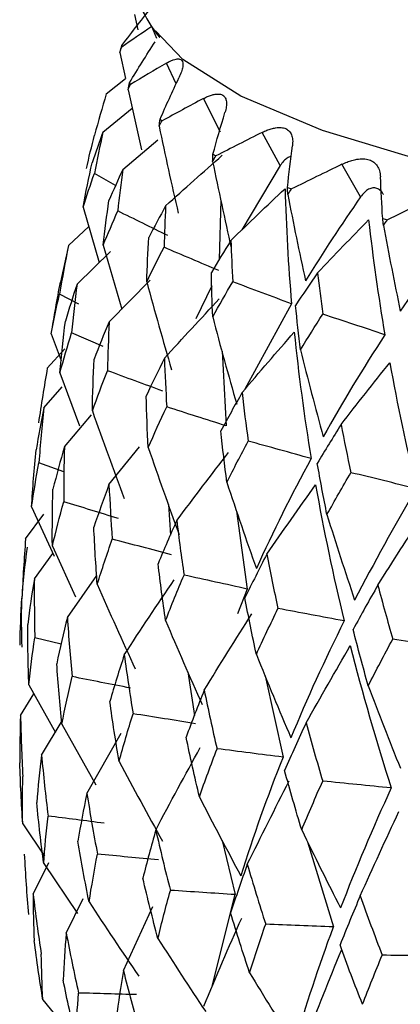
# Model space of a CAD drawing. Header units: millimetres. Extents: x -184 to 64, y -8 to 340.
# Tile 5 of 13: x -25.36 to -20.47, y 136.81 to 149.47. Entities that reach past the tile are written whole.
import ezdxf

# ---------------------------------------------------------------- set-up
doc = ezdxf.new("R2010")
doc.units = ezdxf.units.MM

msp = doc.modelspace()

# ---------------------------------------------------------------- linework, layer by layer
at = {"color": 7, "linetype": 'Continuous', "lineweight": 25}
for p, q in [((-23.881, 149.533), (-23.838, 149.336)), ((-24.071, 149.048), (-23.996, 148.711)), ((-24.246, 148.513), (-23.996, 148.711)), ((-23.965, 148.567), (-23.793, 147.793)), ((-22.777, 148.023), (-22.997, 148.454)), ((-24.288, 148.023), (-23.911, 148.33)), ((-22.011, 147.592), (-22.242, 148.019)), ((-24.033, 147.541), (-23.581, 147.924)), ((-22.875, 147.737), (-22.836, 147.716)), ((-22.011, 147.592), (-22.502, 146.765)), ((-20.978, 147.188), (-21.217, 147.608)), ((-24.125, 147.334), (-24.397, 147.491)), ((-21.917, 147.31), (-21.865, 147.291)), ((-22.772, 147.146), (-22.793, 146.385)), ((-24.543, 147.056), (-24.336, 146.345)), ((-20.694, 146.913), (-20.63, 146.896)), ((-24.73, 146.563), (-24.471, 146.81)), ((-24.284, 146.568), (-24.046, 145.747)), ((-24.621, 146.066), (-24.192, 146.486)), ((-24.209, 145.581), (-23.681, 146.12)), ((-22.89, 146.047), (-23.093, 145.62)), ((-24.598, 145.81), (-24.846, 145.939)), ((-21.864, 145.814), (-22.464, 144.715)), ((-24.951, 145.43), (-24.824, 145.084)), ((-24.287, 145.265), (-24.69, 145.44)), ((-25.003, 144.986), (-24.779, 145.237)), ((-22.757, 145.205), (-22.705, 144.245)), ((-24.841, 144.927), (-24.59, 144.245)), ((-25.047, 144.476), (-24.811, 144.747)), ((-24.782, 143.976), (-24.434, 144.386)), ((-24.21, 143.491), (-23.817, 143.976)), ((-24.79, 143.653), (-25.11, 143.771)), ((-25.205, 143.202), (-24.916, 142.568)), ((-23.445, 143.233), (-23.421, 142.838)), ((-25.282, 142.791), (-25.046, 143.109)), ((-22.57, 143.15), (-22.434, 142.147)), ((-24.938, 142.697), (-24.641, 142.046)), ((-25.169, 142.279), (-24.933, 142.605)), ((-24.745, 141.78), (-24.367, 142.32)), ((-22.434, 142.147), (-22.557, 141.83)), ((-24.824, 141.436), (-25.163, 141.518)), ((-23.196, 141.082), (-23.112, 140.52)), ((-22.203, 141.03), (-21.974, 139.985)), ((-25.347, 140.521), (-25.177, 140.799)), ((-25.24, 140.913), (-24.899, 140.303)), ((-25.076, 140.012), (-24.813, 140.454)), ((-24.814, 140.411), (-24.379, 139.629)), ((-24.494, 139.519), (-24.052, 140.295)), ((-25.318, 139.126), (-25.037, 138.71)), ((-22.754, 138.913), (-22.589, 138.217)), ((-21.658, 138.898), (-21.327, 137.802)), ((-25.185, 138.224), (-24.984, 138.63)), ((-25.048, 138.617), (-24.613, 137.974)), ((-24.759, 137.722), (-24.544, 138.169)), ((-22.89, 137.024), (-22.589, 138.217)), ((-24.025, 137.24), (-23.647, 138.063)), ((-25.059, 136.865), (-24.642, 136.351))]:
    msp.add_line(p, q, dxfattribs=at)
at = {"color": 8, "linetype": 'Continuous', "lineweight": 25}
for p, q in [((-23.595, 149.226), (-23.66, 149.379)), ((-23.347, 148.644), (-23.472, 148.91))]:
    msp.add_line(p, q, dxfattribs=at)
at = {"color": 7, "linetype": 'Continuous', "lineweight": 25, "flags": 128}
msp.add_lwpolyline([(16.881, 149.555), (16.018, 149.062), (14.853, 148.587), (13.406, 148.138), (11.699, 147.723), (9.759, 147.348), (7.617, 147.019), (5.307, 146.741), (2.864, 146.519), (0.328, 146.355), (-2.262, 146.253), (-4.864, 146.214), (-7.438, 146.239), (-9.943, 146.327), (-12.339, 146.477), (-14.59, 146.687), (-16.658, 146.953), (-18.512, 147.271), (-20.123, 147.636), (-21.465, 148.043), (-22.516, 148.485), (-23.261, 148.954), (-23.613, 149.324)], dxfattribs=at)
at = {"color": 7, "linetype": 'Continuous', "lineweight": 25}
for centre, radius, start, end in [((-23.245, 149.057), 0.804, 174.2086, 175.8466), ((-22.972, 149.16), 1.096, 207.2979, 208.6303), ((-21.9, 150.114), 2.539, 229.3345, 230.0955)]:
    msp.add_arc(centre, radius, start, end, dxfattribs=at)
for points, knots in [([(-14.685, 155.956), (-14.728, 155.949), (-15.448, 155.844), (-16.703, 155.595), (-18.413, 155.206), (-19.924, 154.762), (-21.26, 154.252), (-22.308, 153.698), (-23.095, 153.086), (-23.648, 152.426), (-24.006, 151.665), (-24.131, 150.791), (-23.957, 149.947), (-23.721, 149.426), (-23.559, 149.243), (-23.559, 149.242)], [0, 0, 0, 0, 0.006938, 0.116229, 0.226546, 0.338582, 0.453694, 0.574734, 0.665301, 0.73806, 0.804119, 0.867718, 0.934826, 0.999776, 1, 1, 1, 1]), ([(-23.472, 148.91), (-23.456, 148.918), (-23.425, 148.936), (-23.384, 148.952), (-23.341, 148.964), (-23.302, 148.965), (-23.273, 148.948), (-23.259, 148.914), (-23.261, 148.863), (-23.276, 148.8), (-23.3, 148.747), (-23.311, 148.721)], [0, 0, 0, 0, 0.081752, 0.164931, 0.250654, 0.376507, 0.500448, 0.624254, 0.749972, 0.877224, 1, 1, 1, 1]), ([(-22.997, 148.454), (-22.979, 148.463), (-22.943, 148.482), (-22.893, 148.499), (-22.84, 148.512), (-22.788, 148.514), (-22.743, 148.499), (-22.713, 148.465), (-22.7, 148.415), (-22.699, 148.352), (-22.713, 148.299), (-22.72, 148.273)], [0, 0, 0, 0, 0.081752, 0.164931, 0.250654, 0.376507, 0.500448, 0.624254, 0.749972, 0.877224, 1, 1, 1, 1]), ([(-22.242, 148.019), (-22.222, 148.028), (-22.181, 148.047), (-22.124, 148.066), (-22.061, 148.081), (-21.996, 148.084), (-21.937, 148.07), (-21.892, 148.038), (-21.862, 147.989), (-21.847, 147.926), (-21.851, 147.873), (-21.853, 147.847)], [0, 0, 0, 0, 0.081752, 0.164931, 0.250654, 0.376507, 0.500448, 0.624254, 0.749972, 0.877224, 1, 1, 1, 1]), ([(-21.871, 147.704), (-21.873, 147.704), (-21.888, 147.707), (-21.921, 147.69), (-21.967, 147.655), (-21.996, 147.613), (-22.011, 147.592)], [0, 0, 0, 0, 0.043866, 0.362097, 0.682672, 1, 1, 1, 1]), ([(-21.217, 147.608), (-21.195, 147.619), (-21.151, 147.639), (-21.087, 147.66), (-21.015, 147.676), (-20.939, 147.681), (-20.866, 147.669), (-20.806, 147.638), (-20.761, 147.59), (-20.73, 147.528), (-20.725, 147.475), (-20.722, 147.449)], [0, 0, 0, 0, 0.081752, 0.164931, 0.250654, 0.376507, 0.500448, 0.624254, 0.749972, 0.877224, 1, 1, 1, 1]), ([(-20.684, 147.219), (-20.685, 147.221), (-20.695, 147.245), (-20.724, 147.275), (-20.769, 147.303), (-20.82, 147.308), (-20.874, 147.29), (-20.929, 147.251), (-20.962, 147.209), (-20.978, 147.188)], [0, 0, 0, 0, 0.017965, 0.181117, 0.344979, 0.508982, 0.672408, 0.837037, 1, 1, 1, 1]), ([(-25.262, 142.686), (-25.292, 142.456), (-25.347, 142.029), (-25.336, 141.599), (-25.331, 141.4)], [0, 0, 0, 0, 0.537286, 1, 1, 1, 1])]:
    msp.add_open_spline(points, degree=3, knots=knots, dxfattribs=at)
for points in [[(-24.045, 149.138), (-23.911, 149.312), (-23.775, 149.486), (-23.636, 149.658)], [(-23.66, 149.379), (-23.792, 149.291), (-23.921, 149.203), (-24.046, 149.115)], [(-23.946, 148.657), (-23.84, 148.834), (-23.73, 149.01), (-23.618, 149.185)], [(-24.071, 149.048), (-24.062, 149.078), (-24.053, 149.108), (-24.045, 149.138)], [(-24.071, 149.048), (-24.063, 149.07), (-24.055, 149.093), (-24.046, 149.115)], [(-23.472, 148.91), (-23.629, 148.819), (-23.783, 148.727), (-23.934, 148.635)], [(-23.965, 148.567), (-23.959, 148.597), (-23.953, 148.627), (-23.946, 148.657)], [(-23.554, 148.188), (-23.476, 148.366), (-23.395, 148.544), (-23.311, 148.721)], [(-24.246, 148.513), (-24.298, 148.337), (-24.348, 148.161), (-24.396, 147.983)], [(-23.965, 148.567), (-23.955, 148.589), (-23.945, 148.612), (-23.934, 148.635)], [(-22.997, 148.454), (-23.176, 148.359), (-23.354, 148.263), (-23.529, 148.166)], [(-22.875, 147.737), (-22.826, 147.916), (-22.775, 148.095), (-22.72, 148.273)], [(-23.566, 148.097), (-23.562, 148.127), (-23.558, 148.158), (-23.554, 148.188)], [(-23.566, 148.097), (-23.554, 148.12), (-23.541, 148.143), (-23.529, 148.166)], [(-24.288, 148.023), (-24.337, 147.892), (-24.383, 147.76), (-24.427, 147.628)], [(-24.288, 148.023), (-24.327, 147.846), (-24.363, 147.669), (-24.397, 147.491)], [(-23.566, 148.097), (-23.488, 147.723), (-23.406, 147.351), (-23.32, 146.979)], [(-22.242, 148.019), (-22.442, 147.918), (-22.64, 147.817), (-22.836, 147.716)], [(-24.5, 147.553), (-24.468, 147.697), (-24.433, 147.84), (-24.396, 147.983)], [(-21.917, 147.31), (-21.899, 147.49), (-21.877, 147.668), (-21.853, 147.847)], [(-24.543, 147.056), (-24.507, 147.247), (-24.468, 147.438), (-24.427, 147.628)], [(-23.482, 147.074), (-23.241, 147.293), (-22.999, 147.509), (-22.755, 147.724)], [(-22.879, 147.646), (-22.878, 147.676), (-22.876, 147.707), (-22.875, 147.737)], [(-22.879, 147.646), (-22.865, 147.669), (-22.85, 147.693), (-22.836, 147.716)], [(-22.879, 147.646), (-22.803, 147.274), (-22.723, 146.903), (-22.64, 146.533)], [(-24.033, 147.541), (-24.094, 147.409), (-24.154, 147.275), (-24.211, 147.141)], [(-24.033, 147.541), (-24.056, 147.364), (-24.078, 147.186), (-24.098, 147.008)], [(-21.217, 147.608), (-21.435, 147.503), (-21.651, 147.397), (-21.865, 147.291)], [(-24.543, 147.056), (-24.497, 147.202), (-24.448, 147.346), (-24.397, 147.491)], [(-20.694, 146.913), (-20.706, 147.093), (-20.716, 147.271), (-20.722, 147.449)], [(-22.644, 146.629), (-22.414, 146.853), (-22.182, 147.075), (-21.948, 147.295)], [(-21.948, 147.295), (-21.935, 146.805), (-21.907, 146.312), (-21.864, 145.814)], [(-21.913, 147.219), (-21.915, 147.249), (-21.916, 147.28), (-21.917, 147.31)], [(-21.913, 147.219), (-21.897, 147.243), (-21.881, 147.267), (-21.865, 147.291)], [(-24.284, 146.568), (-24.262, 146.76), (-24.238, 146.951), (-24.211, 147.141)], [(-21.913, 147.219), (-21.841, 146.848), (-21.765, 146.479), (-21.685, 146.11)], [(-20.978, 147.188), (-21.227, 146.832), (-21.463, 146.473), (-21.685, 146.11)], [(-19.938, 147.23), (-20.17, 147.119), (-20.401, 147.007), (-20.63, 146.896)], [(-24.284, 146.568), (-24.224, 146.715), (-24.162, 146.862), (-24.098, 147.008)], [(-23.453, 146.691), (-23.668, 146.797), (-23.883, 146.903), (-24.098, 147.008)], [(-23.482, 147.074), (-23.556, 146.94), (-23.628, 146.805), (-23.698, 146.669)], [(-23.482, 147.074), (-23.491, 146.897), (-23.498, 146.719), (-23.503, 146.541)], [(-21.531, 146.212), (-21.314, 146.441), (-21.095, 146.668), (-20.875, 146.893)], [(-20.875, 146.893), (-20.82, 146.405), (-20.75, 145.913), (-20.666, 145.417)], [(-20.683, 146.823), (-20.687, 146.853), (-20.691, 146.883), (-20.694, 146.913)], [(-20.683, 146.823), (-20.665, 146.847), (-20.648, 146.871), (-20.63, 146.896)], [(-20.683, 146.823), (-20.615, 146.453), (-20.543, 146.085), (-20.468, 145.718)], [(-19.694, 146.815), (-19.964, 146.452), (-20.222, 146.087), (-20.468, 145.718)], [(-23.726, 146.096), (-23.719, 146.287), (-23.71, 146.478), (-23.698, 146.669)], [(-22.644, 146.629), (-22.73, 146.493), (-22.814, 146.356), (-22.895, 146.218)], [(-22.644, 146.629), (-22.638, 146.452), (-22.63, 146.275), (-22.62, 146.096)], [(-24.73, 146.563), (-24.772, 146.356), (-24.811, 146.147), (-24.846, 145.939)], [(-24.73, 146.563), (-24.767, 146.407), (-24.802, 146.25), (-24.833, 146.093)], [(-23.726, 146.096), (-23.654, 146.244), (-23.58, 146.393), (-23.503, 146.541)], [(-22.797, 146.241), (-23.033, 146.341), (-23.268, 146.441), (-23.503, 146.541)], [(-22.878, 145.645), (-22.886, 145.836), (-22.892, 146.027), (-22.895, 146.218)], [(-21.531, 146.212), (-21.627, 146.073), (-21.721, 145.934), (-21.813, 145.794)], [(-21.531, 146.212), (-21.51, 146.036), (-21.488, 145.859), (-21.463, 145.681)], [(-24.951, 145.43), (-24.915, 145.651), (-24.876, 145.872), (-24.833, 146.093)], [(-24.621, 146.066), (-24.674, 145.908), (-24.724, 145.75), (-24.77, 145.591)], [(-24.621, 146.066), (-24.647, 145.858), (-24.67, 145.649), (-24.69, 145.44)], [(-23.726, 146.096), (-23.623, 145.718), (-23.516, 145.341), (-23.406, 144.966)], [(-22.878, 145.645), (-22.794, 145.796), (-22.709, 145.946), (-22.62, 146.096)], [(-21.864, 145.814), (-22.116, 145.909), (-22.368, 146.003), (-22.62, 146.096)], [(-24.951, 145.43), (-24.92, 145.6), (-24.885, 145.77), (-24.846, 145.939)], [(-23.498, 145.114), (-23.265, 145.37), (-23.03, 145.625), (-22.793, 145.877)], [(-21.75, 145.223), (-21.773, 145.413), (-21.794, 145.603), (-21.813, 145.794)], [(-22.878, 145.645), (-22.779, 145.269), (-22.676, 144.895), (-22.569, 144.522)], [(-21.75, 145.223), (-21.657, 145.375), (-21.561, 145.528), (-21.463, 145.681)], [(-20.666, 145.417), (-20.932, 145.506), (-21.197, 145.594), (-21.463, 145.681)], [(-24.841, 144.927), (-24.821, 145.149), (-24.797, 145.37), (-24.77, 145.591)], [(-24.209, 145.581), (-24.276, 145.421), (-24.34, 145.261), (-24.402, 145.101)], [(-24.209, 145.581), (-24.218, 145.372), (-24.225, 145.163), (-24.229, 144.954)], [(-24.841, 144.927), (-24.794, 145.099), (-24.743, 145.269), (-24.69, 145.44)], [(-22.5, 144.673), (-22.278, 144.934), (-22.055, 145.194), (-21.83, 145.451)], [(-21.83, 145.451), (-21.775, 144.912), (-21.703, 144.37), (-21.613, 143.824)], [(-20.666, 145.417), (-20.948, 144.983), (-21.212, 144.545), (-21.458, 144.105)], [(-21.75, 145.223), (-21.657, 144.849), (-21.559, 144.476), (-21.458, 144.105)], [(-24.424, 144.437), (-24.42, 144.658), (-24.412, 144.88), (-24.402, 145.101)], [(-23.498, 145.114), (-23.579, 144.953), (-23.657, 144.791), (-23.732, 144.628)], [(-23.498, 145.114), (-23.491, 144.906), (-23.481, 144.697), (-23.469, 144.488)], [(-25.003, 144.986), (-25.044, 144.751), (-25.082, 144.517), (-25.116, 144.282)], [(-21.228, 144.263), (-21.021, 144.529), (-20.813, 144.794), (-20.603, 145.056)], [(-20.603, 145.056), (-20.505, 144.519), (-20.39, 143.979), (-20.26, 143.437)], [(-24.424, 144.437), (-24.362, 144.609), (-24.297, 144.782), (-24.229, 144.954)], [(-23.52, 144.692), (-23.756, 144.78), (-23.993, 144.867), (-24.229, 144.954)], [(-23.706, 143.965), (-23.718, 144.186), (-23.727, 144.407), (-23.732, 144.628)], [(-22.5, 144.673), (-22.594, 144.509), (-22.684, 144.345), (-22.772, 144.18)], [(-22.5, 144.673), (-22.477, 144.465), (-22.451, 144.257), (-22.422, 144.049)], [(-25.047, 144.476), (-25.084, 144.297), (-25.117, 144.117), (-25.146, 143.937)], [(-25.047, 144.476), (-25.072, 144.242), (-25.093, 144.006), (-25.11, 143.771)], [(-23.706, 143.965), (-23.63, 144.14), (-23.551, 144.314), (-23.469, 144.488)], [(-22.705, 144.245), (-22.96, 144.326), (-23.215, 144.408), (-23.469, 144.488)], [(-24.424, 144.437), (-24.291, 144.06), (-24.155, 143.684), (-24.014, 143.311)], [(-21.228, 144.263), (-21.333, 144.097), (-21.435, 143.93), (-21.534, 143.763)], [(-21.228, 144.263), (-21.189, 144.057), (-21.147, 143.849), (-21.102, 143.643)], [(-22.696, 143.519), (-22.724, 143.739), (-22.75, 143.96), (-22.772, 144.18)], [(-24.782, 143.976), (-24.835, 143.795), (-24.884, 143.614), (-24.93, 143.432)], [(-24.782, 143.976), (-24.789, 143.741), (-24.792, 143.506), (-24.792, 143.27)], [(-23.706, 143.965), (-23.577, 143.591), (-23.445, 143.218), (-23.308, 142.847)], [(-22.696, 143.519), (-22.608, 143.696), (-22.516, 143.873), (-22.422, 144.049)], [(-21.613, 143.824), (-21.883, 143.9), (-22.153, 143.975), (-22.422, 144.049)], [(-25.205, 143.202), (-25.19, 143.447), (-25.17, 143.692), (-25.146, 143.937)], [(-23.339, 143.028), (-23.119, 143.322), (-22.897, 143.614), (-22.673, 143.904)], [(-25.205, 143.202), (-25.177, 143.392), (-25.146, 143.582), (-25.11, 143.771)], [(-21.613, 143.824), (-21.868, 143.354), (-22.103, 142.882), (-22.317, 142.409)], [(-21.41, 143.104), (-21.454, 143.324), (-21.495, 143.544), (-21.534, 143.763)], [(-21.41, 143.104), (-21.31, 143.284), (-21.208, 143.463), (-21.102, 143.643)], [(-20.26, 143.437), (-20.541, 143.506), (-20.822, 143.575), (-21.102, 143.643)], [(-24.21, 143.491), (-24.278, 143.308), (-24.343, 143.125), (-24.405, 142.942)], [(-24.21, 143.491), (-24.199, 143.256), (-24.185, 143.021), (-24.168, 142.787)], [(-22.696, 143.519), (-22.574, 143.147), (-22.447, 142.777), (-22.317, 142.409)], [(-22.183, 142.595), (-21.976, 142.894), (-21.767, 143.19), (-21.555, 143.485)], [(-21.555, 143.485), (-21.452, 142.904), (-21.33, 142.321), (-21.188, 141.737)], [(-24.938, 142.697), (-24.939, 142.942), (-24.936, 143.187), (-24.93, 143.432)], [(-20.26, 143.437), (-20.544, 142.96), (-20.808, 142.482), (-21.054, 142.002)], [(-24.938, 142.697), (-24.893, 142.888), (-24.845, 143.079), (-24.792, 143.27)], [(-24.09, 143.054), (-24.325, 143.126), (-24.559, 143.198), (-24.792, 143.27)], [(-21.41, 143.104), (-21.295, 142.735), (-21.176, 142.368), (-21.054, 142.002)], [(-20.756, 142.197), (-20.565, 142.5), (-20.372, 142.801), (-20.177, 143.1)], [(-24.361, 142.208), (-24.379, 142.453), (-24.394, 142.698), (-24.405, 142.942)], [(-23.339, 143.028), (-23.423, 142.844), (-23.502, 142.659), (-23.579, 142.473)], [(-23.339, 143.028), (-23.311, 142.795), (-23.281, 142.56), (-23.246, 142.326)], [(-25.282, 142.791), (-25.301, 142.538), (-25.317, 142.284), (-25.328, 142.03)], [(-24.361, 142.208), (-24.3, 142.401), (-24.236, 142.594), (-24.168, 142.787)], [(-23.406, 142.588), (-23.66, 142.655), (-23.914, 142.721), (-24.168, 142.787)], [(-22.183, 142.595), (-22.279, 142.408), (-22.373, 142.22), (-22.463, 142.033)], [(-22.183, 142.595), (-22.138, 142.362), (-22.09, 142.129), (-22.039, 141.896)], [(-23.483, 141.742), (-23.519, 141.986), (-23.55, 142.23), (-23.579, 142.473)], [(-23.483, 141.742), (-23.408, 141.937), (-23.329, 142.132), (-23.246, 142.326)], [(-22.434, 142.147), (-22.705, 142.207), (-22.976, 142.267), (-23.246, 142.326)], [(-25.169, 142.279), (-25.202, 142.083), (-25.23, 141.887), (-25.254, 141.69)], [(-25.169, 142.279), (-25.171, 142.026), (-25.169, 141.772), (-25.163, 141.518)], [(-24.361, 142.208), (-24.202, 141.843), (-24.039, 141.48), (-23.872, 141.119)], [(-24.014, 141.3), (-23.803, 141.625), (-23.589, 141.947), (-23.372, 142.267)], [(-20.756, 142.197), (-20.865, 142.007), (-20.971, 141.817), (-21.073, 141.626)], [(-20.756, 142.197), (-20.695, 141.965), (-20.631, 141.734), (-20.565, 141.502)], [(-25.353, 141.427), (-25.349, 141.628), (-25.341, 141.829), (-25.328, 142.03)], [(-22.317, 141.305), (-22.369, 141.547), (-22.418, 141.79), (-22.463, 142.033)], [(-22.987, 140.846), (-22.786, 141.175), (-22.583, 141.502), (-22.377, 141.827)], [(-22.317, 141.305), (-22.228, 141.502), (-22.135, 141.699), (-22.039, 141.896)], [(-21.188, 141.737), (-21.472, 141.79), (-21.756, 141.843), (-22.039, 141.896)], [(-25.24, 140.913), (-25.249, 141.173), (-25.254, 141.432), (-25.254, 141.69)], [(-24.745, 141.78), (-24.794, 141.583), (-24.84, 141.385), (-24.881, 141.187)], [(-24.745, 141.78), (-24.729, 141.527), (-24.709, 141.274), (-24.685, 141.021)], [(-23.483, 141.742), (-23.33, 141.38), (-23.174, 141.02), (-23.013, 140.662)], [(-21.188, 141.737), (-21.438, 141.236), (-21.666, 140.735), (-21.873, 140.235)], [(-20.879, 140.903), (-20.947, 141.144), (-21.012, 141.385), (-21.073, 141.626)], [(-25.24, 140.913), (-25.219, 141.115), (-25.193, 141.317), (-25.163, 141.518)], [(-20.879, 140.903), (-20.777, 141.103), (-20.672, 141.303), (-20.565, 141.502)], [(-19.687, 141.363), (-19.98, 141.41), (-20.272, 141.456), (-20.565, 141.502)], [(-24.014, 141.3), (-24.08, 141.101), (-24.142, 140.902), (-24.199, 140.702)], [(-24.014, 141.3), (-23.98, 141.048), (-23.942, 140.796), (-23.901, 140.543)], [(-22.317, 141.305), (-22.173, 140.946), (-22.024, 140.589), (-21.873, 140.235)], [(-21.678, 140.425), (-21.491, 140.758), (-21.302, 141.09), (-21.11, 141.419)], [(-21.11, 141.419), (-20.955, 140.808), (-20.779, 140.198), (-20.584, 139.589)], [(-24.814, 140.411), (-24.841, 140.67), (-24.863, 140.929), (-24.881, 141.187)], [(-24.814, 140.411), (-24.775, 140.615), (-24.732, 140.818), (-24.685, 141.021)], [(-23.935, 140.873), (-24.186, 140.922), (-24.435, 140.972), (-24.685, 141.021)], [(-22.987, 140.846), (-23.068, 140.645), (-23.146, 140.444), (-23.219, 140.242)], [(-22.987, 140.846), (-22.936, 140.595), (-22.881, 140.344), (-22.822, 140.093)], [(-20.879, 140.903), (-20.745, 140.547), (-20.607, 140.193), (-20.466, 139.842)], [(-24.08, 139.929), (-24.124, 140.187), (-24.164, 140.445), (-24.199, 140.702)], [(-24.08, 139.929), (-24.024, 140.134), (-23.964, 140.339), (-23.901, 140.543)], [(-23.097, 140.415), (-23.365, 140.458), (-23.633, 140.501), (-23.901, 140.543)], [(-25.347, 140.521), (-25.354, 140.318), (-25.357, 140.115), (-25.356, 139.911)], [(-25.347, 140.521), (-25.341, 140.26), (-25.331, 139.998), (-25.317, 139.735)], [(-21.678, 140.425), (-21.774, 140.221), (-21.865, 140.017), (-21.954, 139.813)], [(-21.678, 140.425), (-21.61, 140.175), (-21.539, 139.926), (-21.464, 139.677)], [(-23.048, 139.473), (-23.109, 139.73), (-23.166, 139.986), (-23.219, 140.242)], [(-23.609, 139.048), (-23.422, 139.404), (-23.231, 139.757), (-23.037, 140.108)], [(-23.048, 139.473), (-22.977, 139.68), (-22.901, 139.887), (-22.822, 140.093)], [(-21.974, 139.985), (-22.257, 140.021), (-22.54, 140.057), (-22.822, 140.093)], [(-25.318, 139.126), (-25.335, 139.387), (-25.348, 139.649), (-25.356, 139.911)], [(-25.076, 140.012), (-25.102, 139.808), (-25.123, 139.604), (-25.139, 139.4)], [(-25.076, 140.012), (-25.053, 139.751), (-25.025, 139.49), (-24.993, 139.228)], [(-24.08, 139.929), (-23.897, 139.585), (-23.711, 139.243), (-23.521, 138.903)], [(-21.974, 139.985), (-22.178, 139.474), (-22.359, 138.965), (-22.516, 138.459)], [(-21.734, 139.05), (-21.811, 139.305), (-21.884, 139.559), (-21.954, 139.813)], [(-25.318, 139.126), (-25.322, 139.328), (-25.322, 139.531), (-25.317, 139.735)], [(-22.433, 138.607), (-22.256, 138.967), (-22.077, 139.325), (-21.895, 139.68)], [(-21.734, 139.05), (-21.647, 139.259), (-21.558, 139.468), (-21.464, 139.677)], [(-20.584, 139.589), (-20.878, 139.618), (-21.171, 139.647), (-21.464, 139.677)], [(-20.584, 139.589), (-20.822, 139.072), (-21.039, 138.557), (-21.235, 138.046)], [(-25.048, 138.617), (-25.083, 138.877), (-25.113, 139.138), (-25.139, 139.4)], [(-24.494, 139.519), (-24.537, 139.314), (-24.576, 139.109), (-24.61, 138.903)], [(-24.494, 139.519), (-24.453, 139.259), (-24.408, 138.999), (-24.358, 138.738)], [(-23.048, 139.473), (-22.874, 139.133), (-22.697, 138.794), (-22.516, 138.459)], [(-20.982, 138.202), (-20.819, 138.566), (-20.654, 138.927), (-20.485, 139.286)], [(-25.048, 138.617), (-25.034, 138.82), (-25.016, 139.023), (-24.993, 139.228)], [(-24.271, 139.135), (-24.512, 139.166), (-24.753, 139.197), (-24.993, 139.228)], [(-23.609, 139.048), (-23.669, 138.842), (-23.724, 138.635), (-23.775, 138.429)], [(-23.609, 139.048), (-23.551, 138.79), (-23.488, 138.531), (-23.422, 138.272)], [(-21.734, 139.05), (-21.571, 138.713), (-21.405, 138.378), (-21.235, 138.046)], [(-24.466, 138.123), (-24.518, 138.383), (-24.566, 138.643), (-24.61, 138.903)], [(-25.298, 138.738), (-25.285, 138.478), (-25.267, 138.219), (-25.245, 137.961)], [(-24.466, 138.123), (-24.434, 138.327), (-24.398, 138.532), (-24.358, 138.738)], [(-23.576, 138.663), (-23.837, 138.688), (-24.098, 138.713), (-24.358, 138.738)], [(-22.433, 138.607), (-22.508, 138.399), (-22.58, 138.191), (-22.647, 137.982)], [(-22.433, 138.607), (-22.358, 138.351), (-22.279, 138.094), (-22.197, 137.837)], [(-23.581, 137.653), (-23.65, 137.911), (-23.715, 138.169), (-23.775, 138.429)], [(-23.581, 137.653), (-23.532, 137.858), (-23.479, 138.065), (-23.422, 138.272)], [(-22.589, 138.217), (-22.867, 138.235), (-23.145, 138.254), (-23.422, 138.272)], [(-25.185, 138.224), (-25.154, 137.965), (-25.119, 137.707), (-25.08, 137.45)], [(-25.185, 138.224), (-25.185, 138.022), (-25.18, 137.822), (-25.171, 137.622)], [(-20.982, 138.202), (-21.072, 137.991), (-21.159, 137.781), (-21.242, 137.57)], [(-20.982, 138.202), (-20.892, 137.947), (-20.798, 137.693), (-20.7, 137.438)], [(-24.466, 138.123), (-24.257, 137.803), (-24.044, 137.485), (-23.828, 137.17)], [(-22.993, 136.784), (-22.834, 137.163), (-22.672, 137.541), (-22.505, 137.916)], [(-22.404, 137.212), (-22.489, 137.468), (-22.57, 137.724), (-22.647, 137.982)], [(-22.404, 137.212), (-22.339, 137.419), (-22.27, 137.627), (-22.197, 137.837)], [(-21.327, 137.802), (-21.617, 137.813), (-21.907, 137.825), (-22.197, 137.837)], [(-21.825, 136.285), (-21.681, 136.786), (-21.515, 137.291), (-21.327, 137.802)], [(-24.759, 137.722), (-24.776, 137.52), (-24.789, 137.319), (-24.798, 137.119)], [(-24.759, 137.722), (-24.711, 137.465), (-24.658, 137.208), (-24.602, 136.952)], [(-23.581, 137.653), (-23.38, 137.337), (-23.175, 137.024), (-22.968, 136.713)], [(-25.059, 136.865), (-25.1, 137.117), (-25.138, 137.369), (-25.171, 137.622)], [(-21.679, 136.361), (-21.531, 136.743), (-21.379, 137.124), (-21.224, 137.504)], [(-20.953, 136.807), (-21.053, 137.06), (-21.149, 137.314), (-21.242, 137.57)], [(-25.059, 136.865), (-25.07, 137.059), (-25.077, 137.254), (-25.08, 137.45)], [(-20.953, 136.807), (-20.873, 137.016), (-20.788, 137.226), (-20.7, 137.438)], [(-19.805, 137.424), (-20.103, 137.428), (-20.402, 137.433), (-20.7, 137.438)], [(-24.634, 136.366), (-24.693, 136.616), (-24.748, 136.867), (-24.798, 137.119)], [(-24.025, 137.24), (-24.06, 137.037), (-24.09, 136.835), (-24.116, 136.634)], [(-24.025, 137.24), (-23.96, 136.984), (-23.891, 136.729), (-23.818, 136.475)], [(-22.404, 137.212), (-22.214, 136.9), (-22.021, 136.591), (-21.825, 136.285)], [(-24.634, 136.366), (-24.628, 136.56), (-24.617, 136.756), (-24.602, 136.952)], [(-23.855, 136.931), (-24.104, 136.938), (-24.353, 136.945), (-24.602, 136.952)]]:
    msp.add_open_spline(points, degree=3, dxfattribs=at)

doc.saveas('drawing.dxf')
